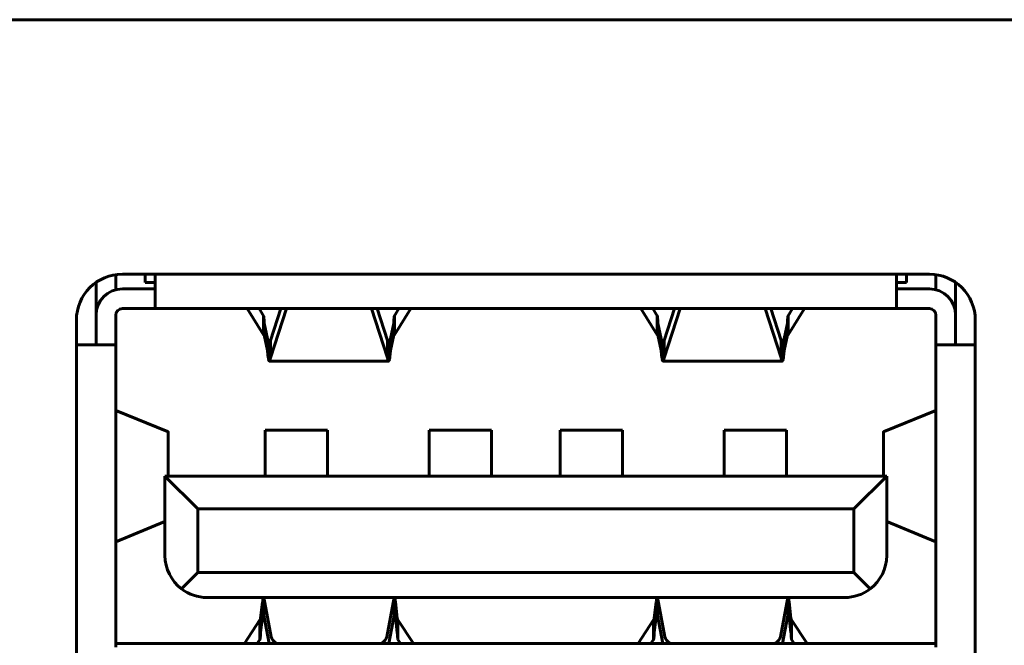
# Model space of a CAD drawing. Header units: millimetres. Extents: x -112 to 98, y -171 to 88.
# Tile 22 of 129: x -57 to -42, y 4 to 13. Entities that reach past the tile are written whole.
import ezdxf

# ---------------------------------------------------------------- set-up
doc = ezdxf.new("R2010")
doc.units = ezdxf.units.MM
doc.linetypes.add('K5LT32768', pattern=[0])

msp = doc.modelspace()

# ---------------------------------------------------------------- linework, layer by layer
at = {"color": 150, "linetype": 'K5LT32768', "lineweight": 60, "true_color": 0x0080ff}
for p, q in [((76.217, 13.26), (-89.283, 13.26)), ((76.217, 13.26), (-89.283, 13.26)), ((-55.513, 9.377), (-55.513, 9.147)), ((-55.513, 9.377), (-55.513, 9.147)), ((-55.413, 9.385), (-43.113, 9.385)), ((-55.413, 9.385), (-43.113, 9.385)), ((-55.063, 9.26), (-55.063, 9.385)), ((-55.063, 9.26), (-55.063, 9.385)), ((-54.913, 9.26), (-54.913, 9.36)), ((-54.913, 9.26), (-54.913, 9.36)), ((-43.613, 9.26), (-43.613, 9.36)), ((-43.613, 9.26), (-43.613, 9.36)), ((-43.463, 9.26), (-43.463, 9.385)), ((-43.463, 9.26), (-43.463, 9.385)), ((-43.013, 9.147), (-43.013, 9.377)), ((-43.013, 9.147), (-43.013, 9.377)), ((-55.813, 9.259), (-55.813, 8.76)), ((-55.813, 9.259), (-55.813, 8.76)), ((-54.913, 9.16), (-55.413, 9.16)), ((-54.913, 9.16), (-55.413, 9.16)), ((-54.913, 9.26), (-55.063, 9.26)), ((-54.913, 9.26), (-55.063, 9.26)), ((-54.913, 8.86), (-54.913, 9.26)), ((-54.913, 8.86), (-54.913, 9.26)), ((-43.463, 9.26), (-43.613, 9.26)), ((-43.613, 8.86), (-43.613, 9.26)), ((-43.463, 9.26), (-43.613, 9.26)), ((-43.613, 8.86), (-43.613, 9.26)), ((-43.113, 9.16), (-43.613, 9.16)), ((-43.113, 9.16), (-43.613, 9.16)), ((-42.713, 8.76), (-42.713, 9.259)), ((-42.713, 8.76), (-42.713, 9.259)), ((-55.413, 8.86), (-54.913, 8.86)), ((-55.413, 8.86), (-54.913, 8.86)), ((-49.263, 8.86), (-54.913, 8.86)), ((-49.263, 8.86), (-54.913, 8.86)), ((-53.509, 8.86), (-53.26, 8.46)), ((-53.509, 8.86), (-53.26, 8.46)), ((-53.328, 8.86), (-53.26, 8.749)), ((-53.328, 8.86), (-53.26, 8.749)), ((-53.156, 8.373), (-52.997, 8.86)), ((-53.156, 8.112), (-52.911, 8.86)), ((-53.156, 8.373), (-52.997, 8.86)), ((-53.156, 8.112), (-52.911, 8.86)), ((-51.615, 8.86), (-51.371, 8.112)), ((-51.615, 8.86), (-51.371, 8.112)), ((-51.53, 8.86), (-51.371, 8.373)), ((-51.53, 8.86), (-51.371, 8.373)), ((-51.267, 8.749), (-51.198, 8.86)), ((-51.267, 8.46), (-51.017, 8.86)), ((-51.267, 8.749), (-51.198, 8.86)), ((-51.267, 8.46), (-51.017, 8.86)), ((-43.613, 8.86), (-49.263, 8.86)), ((-43.613, 8.86), (-49.263, 8.86)), ((-47.509, 8.86), (-47.26, 8.46)), ((-47.509, 8.86), (-47.26, 8.46)), ((-47.328, 8.86), (-47.26, 8.749)), ((-47.328, 8.86), (-47.26, 8.749)), ((-47.156, 8.112), (-46.911, 8.86)), ((-47.156, 8.373), (-46.997, 8.86)), ((-47.156, 8.112), (-46.911, 8.86)), ((-47.156, 8.373), (-46.997, 8.86)), ((-45.615, 8.86), (-45.371, 8.112)), ((-45.615, 8.86), (-45.371, 8.112)), ((-45.53, 8.86), (-45.371, 8.373)), ((-45.53, 8.86), (-45.371, 8.373)), ((-45.267, 8.749), (-45.198, 8.86)), ((-45.267, 8.46), (-45.017, 8.86)), ((-45.267, 8.749), (-45.198, 8.86)), ((-45.267, 8.46), (-45.017, 8.86)), ((-43.613, 8.86), (-43.113, 8.86)), ((-43.613, 8.86), (-43.113, 8.86)), ((-55.813, 8.76), (-55.813, 8.31)), ((-55.813, 8.76), (-55.813, 8.31)), ((-55.513, 8.31), (-55.513, 8.76)), ((-55.513, 8.31), (-55.513, 8.76)), ((-43.013, 8.76), (-43.013, 8.31)), ((-43.013, 8.76), (-43.013, 8.31)), ((-42.713, 8.31), (-42.713, 8.76)), ((-42.713, 8.31), (-42.713, 8.76)), ((-56.113, -4.735), (-56.113, 8.685)), ((-56.113, -4.735), (-56.113, 8.685)), ((-53.249, 8.46), (-53.249, 8.64)), ((-53.249, 8.64), (-53.201, 8.4)), ((-53.249, 8.46), (-53.249, 8.64)), ((-53.249, 8.64), (-53.201, 8.4)), ((-51.326, 8.4), (-51.277, 8.64)), ((-51.326, 8.4), (-51.277, 8.64)), ((-51.277, 8.46), (-51.277, 8.64)), ((-51.277, 8.46), (-51.277, 8.64)), ((-47.249, 8.46), (-47.249, 8.64)), ((-47.249, 8.64), (-47.201, 8.4)), ((-47.249, 8.46), (-47.249, 8.64)), ((-47.249, 8.64), (-47.201, 8.4)), ((-45.326, 8.4), (-45.277, 8.64)), ((-45.326, 8.4), (-45.277, 8.64)), ((-45.277, 8.46), (-45.277, 8.64)), ((-45.277, 8.46), (-45.277, 8.64)), ((-42.413, 8.685), (-42.413, -4.735)), ((-42.413, 8.685), (-42.413, -4.735)), ((-53.26, 8.46), (-53.249, 8.46)), ((-53.26, 8.46), (-53.249, 8.46)), ((-53.249, 8.46), (-53.201, 8.22)), ((-53.249, 8.46), (-53.201, 8.22)), ((-51.326, 8.22), (-51.277, 8.46)), ((-51.326, 8.22), (-51.277, 8.46)), ((-51.267, 8.46), (-51.277, 8.46)), ((-51.267, 8.46), (-51.277, 8.46)), ((-47.26, 8.46), (-47.249, 8.46)), ((-47.26, 8.46), (-47.249, 8.46)), ((-47.249, 8.46), (-47.201, 8.22)), ((-47.249, 8.46), (-47.201, 8.22)), ((-45.326, 8.22), (-45.277, 8.46)), ((-45.326, 8.22), (-45.277, 8.46)), ((-45.267, 8.46), (-45.277, 8.46)), ((-45.267, 8.46), (-45.277, 8.46)), ((-56.113, 8.31), (-55.913, 8.31)), ((-56.113, 8.31), (-55.913, 8.31)), ((-55.913, 8.31), (-55.513, 8.31)), ((-55.913, 8.31), (-55.513, 8.31)), ((-55.513, 8.31), (-55.513, 3.706)), ((-55.513, 8.31), (-55.513, 3.706)), ((-53.201, 8.4), (-53.201, 8.22)), ((-53.201, 8.4), (-53.201, 8.22)), ((-53.156, 8.112), (-53.156, 8.373)), ((-53.156, 8.112), (-53.156, 8.373)), ((-51.371, 8.112), (-51.371, 8.373)), ((-51.371, 8.112), (-51.371, 8.373)), ((-51.326, 8.4), (-51.326, 8.22)), ((-51.326, 8.4), (-51.326, 8.22)), ((-47.201, 8.4), (-47.201, 8.22)), ((-47.201, 8.4), (-47.201, 8.22)), ((-47.156, 8.112), (-47.156, 8.373)), ((-47.156, 8.112), (-47.156, 8.373)), ((-45.371, 8.112), (-45.371, 8.373)), ((-45.371, 8.112), (-45.371, 8.373)), ((-45.326, 8.4), (-45.326, 8.22)), ((-45.326, 8.4), (-45.326, 8.22)), ((-43.013, 8.31), (-42.613, 8.31)), ((-43.013, 3.706), (-43.013, 8.31)), ((-43.013, 8.31), (-42.613, 8.31)), ((-43.013, 3.706), (-43.013, 8.31)), ((-42.613, 8.31), (-42.413, 8.31)), ((-42.613, 8.31), (-42.413, 8.31)), ((-51.355, 8.06), (-53.172, 8.06)), ((-51.355, 8.06), (-53.172, 8.06)), ((-45.355, 8.06), (-47.172, 8.06)), ((-45.355, 8.06), (-47.172, 8.06)), ((-55.513, 7.31), (-54.726, 6.987)), ((-55.513, 7.31), (-54.726, 6.987)), ((-43.013, 7.31), (-43.8, 6.987)), ((-43.013, 7.31), (-43.8, 6.987)), ((-54.713, 6.31), (-54.713, 6.981)), ((-54.713, 6.31), (-54.713, 6.981)), ((-52.288, 7.01), (-53.238, 7.01)), ((-53.238, 6.937), (-53.238, 7.01)), ((-52.288, 7.01), (-53.238, 7.01)), ((-53.238, 6.937), (-53.238, 7.01)), ((-53.238, 6.31), (-53.238, 6.937)), ((-53.238, 6.31), (-53.238, 6.937)), ((-52.288, 6.937), (-52.288, 7.01)), ((-52.288, 6.937), (-52.288, 7.01)), ((-52.288, 6.31), (-52.288, 6.937)), ((-52.288, 6.31), (-52.288, 6.937)), ((-50.738, 6.937), (-50.738, 7.01)), ((-49.788, 7.01), (-50.738, 7.01)), ((-50.738, 6.937), (-50.738, 7.01)), ((-49.788, 7.01), (-50.738, 7.01)), ((-50.738, 6.31), (-50.738, 6.937)), ((-50.738, 6.31), (-50.738, 6.937)), ((-49.788, 6.937), (-49.788, 7.01)), ((-49.788, 6.937), (-49.788, 7.01)), ((-49.788, 6.31), (-49.788, 6.937)), ((-49.788, 6.31), (-49.788, 6.937)), ((-48.738, 6.937), (-48.738, 7.01)), ((-47.788, 7.01), (-48.738, 7.01)), ((-48.738, 6.937), (-48.738, 7.01)), ((-47.788, 7.01), (-48.738, 7.01)), ((-48.738, 6.31), (-48.738, 6.937)), ((-48.738, 6.31), (-48.738, 6.937)), ((-47.788, 6.937), (-47.788, 7.01)), ((-47.788, 6.937), (-47.788, 7.01)), ((-47.788, 6.31), (-47.788, 6.937)), ((-47.788, 6.31), (-47.788, 6.937)), ((-46.238, 6.937), (-46.238, 7.01)), ((-45.288, 7.01), (-46.238, 7.01)), ((-46.238, 6.937), (-46.238, 7.01)), ((-45.288, 7.01), (-46.238, 7.01)), ((-46.238, 6.31), (-46.238, 6.937)), ((-46.238, 6.31), (-46.238, 6.937)), ((-45.288, 6.937), (-45.288, 7.01)), ((-45.288, 6.937), (-45.288, 7.01)), ((-45.288, 6.31), (-45.288, 6.937)), ((-45.288, 6.31), (-45.288, 6.937)), ((-43.813, 6.981), (-43.813, 6.31)), ((-43.813, 6.981), (-43.813, 6.31)), ((-43.763, 6.31), (-54.763, 6.31)), ((-54.763, 6.31), (-54.263, 5.81)), ((-54.763, 5.1), (-54.763, 6.31)), ((-43.763, 6.31), (-54.763, 6.31)), ((-54.763, 6.31), (-54.263, 5.81)), ((-54.763, 5.1), (-54.763, 6.31)), ((-44.263, 5.81), (-43.763, 6.31)), ((-44.263, 5.81), (-43.763, 6.31)), ((-43.763, 6.31), (-43.763, 5.1)), ((-43.763, 6.31), (-43.763, 5.1)), ((-54.263, 5.81), (-54.263, 4.84)), ((-44.263, 5.81), (-54.263, 5.81)), ((-54.263, 5.81), (-54.263, 4.84)), ((-44.263, 5.81), (-54.263, 5.81)), ((-44.263, 4.84), (-44.263, 5.81)), ((-44.263, 4.84), (-44.263, 5.81)), ((-54.763, 5.617), (-55.513, 5.31)), ((-54.763, 5.617), (-55.513, 5.31)), ((-43.763, 5.617), (-43.013, 5.31)), ((-43.763, 5.617), (-43.013, 5.31)), ((-54.512, 4.591), (-54.263, 4.84)), ((-54.512, 4.591), (-54.263, 4.84)), ((-54.263, 4.84), (-44.263, 4.84)), ((-54.263, 4.84), (-44.263, 4.84)), ((-44.015, 4.591), (-44.263, 4.84)), ((-44.015, 4.591), (-44.263, 4.84)), ((-54.123, 4.46), (-44.403, 4.46)), ((-54.123, 4.46), (-44.403, 4.46)), ((-53.305, 4.146), (-53.275, 4.395)), ((-53.305, 4.146), (-53.275, 4.395)), ((-53.275, 4.395), (-53.275, 4.173)), ((-53.275, 4.395), (-53.275, 4.173)), ((-53.255, 4.189), (-53.255, 4.459)), ((-53.255, 4.459), (-53.145, 3.862)), ((-53.255, 4.189), (-53.255, 4.459)), ((-53.255, 4.459), (-53.145, 3.862)), ((-51.382, 3.862), (-51.271, 4.459)), ((-51.382, 3.862), (-51.271, 4.459)), ((-51.271, 4.189), (-51.271, 4.459)), ((-51.271, 4.189), (-51.271, 4.459)), ((-51.252, 4.395), (-51.252, 4.173)), ((-51.252, 4.395), (-51.222, 4.146)), ((-51.252, 4.395), (-51.252, 4.173)), ((-51.252, 4.395), (-51.222, 4.146)), ((-47.305, 4.146), (-47.275, 4.395)), ((-47.305, 4.146), (-47.275, 4.395)), ((-47.275, 4.395), (-47.275, 4.173)), ((-47.275, 4.395), (-47.275, 4.173)), ((-47.255, 4.189), (-47.255, 4.459)), ((-47.255, 4.459), (-47.145, 3.862)), ((-47.255, 4.189), (-47.255, 4.459)), ((-47.255, 4.459), (-47.145, 3.862)), ((-45.382, 3.862), (-45.271, 4.459)), ((-45.382, 3.862), (-45.271, 4.459)), ((-45.271, 4.189), (-45.271, 4.459)), ((-45.271, 4.189), (-45.271, 4.459)), ((-45.252, 4.395), (-45.222, 4.146)), ((-45.252, 4.395), (-45.252, 4.173)), ((-45.252, 4.395), (-45.222, 4.146)), ((-45.252, 4.395), (-45.252, 4.173)), ((-53.553, 3.76), (-53.315, 4.12)), ((-53.553, 3.76), (-53.315, 4.12)), ((-53.315, 4.12), (-53.315, 3.823)), ((-53.315, 4.12), (-53.315, 3.823)), ((-53.305, 3.924), (-53.275, 4.173)), ((-53.305, 3.924), (-53.275, 4.173)), ((-53.305, 3.924), (-53.305, 4.146)), ((-53.305, 3.924), (-53.305, 4.146)), ((-53.255, 4.189), (-53.176, 3.76)), ((-53.255, 4.189), (-53.176, 3.76)), ((-51.351, 3.76), (-51.271, 4.189)), ((-51.351, 3.76), (-51.271, 4.189)), ((-51.252, 4.173), (-51.222, 3.924)), ((-51.252, 4.173), (-51.222, 3.924)), ((-51.222, 3.924), (-51.222, 4.146)), ((-51.222, 3.924), (-51.222, 4.146)), ((-51.212, 4.12), (-51.212, 3.823)), ((-51.212, 4.12), (-50.973, 3.76)), ((-51.212, 4.12), (-51.212, 3.823)), ((-51.212, 4.12), (-50.973, 3.76)), ((-47.553, 3.76), (-47.315, 4.12)), ((-47.553, 3.76), (-47.315, 4.12)), ((-47.315, 4.12), (-47.315, 3.823)), ((-47.315, 4.12), (-47.315, 3.823)), ((-47.305, 3.924), (-47.275, 4.173)), ((-47.305, 3.924), (-47.275, 4.173)), ((-47.305, 3.924), (-47.305, 4.146)), ((-47.305, 3.924), (-47.305, 4.146)), ((-47.255, 4.189), (-47.176, 3.76)), ((-47.255, 4.189), (-47.176, 3.76)), ((-45.351, 3.76), (-45.271, 4.189)), ((-45.351, 3.76), (-45.271, 4.189)), ((-45.252, 4.173), (-45.222, 3.924)), ((-45.252, 4.173), (-45.222, 3.924)), ((-45.222, 3.924), (-45.222, 4.146)), ((-45.222, 3.924), (-45.222, 4.146)), ((-45.212, 4.12), (-44.973, 3.76)), ((-45.212, 4.12), (-45.212, 3.823)), ((-45.212, 4.12), (-44.973, 3.76)), ((-45.212, 4.12), (-45.212, 3.823)), ((-55.513, 3.76), (-43.013, 3.76)), ((-55.513, 3.76), (-43.013, 3.76)), ((-53.356, 3.76), (-53.315, 3.823)), ((-53.356, 3.76), (-53.315, 3.823)), ((-51.212, 3.823), (-51.171, 3.76)), ((-51.212, 3.823), (-51.171, 3.76)), ((-47.356, 3.76), (-47.315, 3.823)), ((-47.356, 3.76), (-47.315, 3.823)), ((-45.212, 3.823), (-45.171, 3.76)), ((-45.212, 3.823), (-45.171, 3.76))]:
    msp.add_line(p, q, dxfattribs=at)
for centre, radius, start, end in [((-55.413, 8.685), 0.7, 90, 180), ((-55.413, 8.685), 0.7, 90, 180), ((-54.613, 9.36), 0.3, 175.2198, 180), ((-54.613, 9.36), 0.3, 175.2198, 180), ((-43.913, 9.36), 0.3, 0, 4.7802), ((-43.913, 9.36), 0.3, 0, 4.7802), ((-43.113, 8.685), 0.7, 0, 90), ((-43.113, 8.685), 0.7, 0, 90), ((-55.413, 8.76), 0.4, 90, 180), ((-55.413, 8.76), 0.4, 90, 180), ((-43.113, 8.76), 0.4, 0, 90), ((-43.113, 8.76), 0.4, 0, 90), ((-55.413, 8.76), 0.1, 90, 180), ((-55.413, 8.76), 0.1, 90, 180), ((-43.113, 8.76), 0.1, 0, 90), ((-43.113, 8.76), 0.1, 0, 90), ((-54.123, 5.1), 0.64, 180, 232.6189), ((-54.123, 5.1), 0.64, 180, 232.6189), ((-44.403, 5.1), 0.64, 307.3811, 0), ((-44.403, 5.1), 0.64, 307.3811, 0), ((-54.123, 5.1), 0.64, 232.6189, 270), ((-54.123, 5.1), 0.64, 232.6189, 270), ((-44.403, 5.1), 0.64, 270, 307.3811), ((-44.403, 5.1), 0.64, 270, 307.3811)]:
    msp.add_arc(centre, radius, start, end, dxfattribs=at)
for centre, major_axis, start_param, end_param in [((-52.647, 3.88), (-0.5, 0), 0.081486, 0.578833), ((-52.647, 3.88), (-0.5, 0), 0.081486, 0.578833), ((-51.88, 3.88), (0.5, 0), 5.704353, 6.201699), ((-51.88, 3.88), (0.5, 0), 5.704353, 6.201699), ((-46.647, 3.88), (-0.5, 0), 0.081486, 0.578833), ((-46.647, 3.88), (-0.5, 0), 0.081486, 0.578833), ((-45.88, 3.88), (0.5, 0), 5.704353, 6.201699), ((-45.88, 3.88), (0.5, 0), 5.704353, 6.201699)]:
    msp.add_ellipse(centre, major_axis=major_axis, ratio=0.441547, start_param=start_param, end_param=end_param, dxfattribs=at)
for points, knots in [([(-53.26, 8.749), (-53.26, 8.718), (-53.261, 8.686), (-53.261, 8.62), (-53.261, 8.585), (-53.26, 8.548), (-53.26, 8.547), (-53.26, 8.545), (-53.26, 8.544), (-53.26, 8.539), (-53.26, 8.536), (-53.26, 8.527), (-53.26, 8.522), (-53.26, 8.514), (-53.26, 8.512), (-53.26, 8.509), (-53.26, 8.508), (-53.26, 8.506), (-53.26, 8.505), (-53.26, 8.502), (-53.26, 8.501), (-53.26, 8.497), (-53.26, 8.495), (-53.26, 8.492), (-53.26, 8.491), (-53.26, 8.489), (-53.26, 8.487), (-53.26, 8.484), (-53.26, 8.482), (-53.26, 8.477), (-53.26, 8.475), (-53.26, 8.472), (-53.26, 8.471), (-53.26, 8.469), (-53.26, 8.468), (-53.26, 8.465), (-53.26, 8.463), (-53.26, 8.46), (-53.26, 8.46), (-53.26, 8.46)], [0, 0, 0, 0, 0.332969, 0.332969, 0.693849, 0.693849, 0.703849, 0.703849, 0.718817, 0.718817, 0.748752, 0.748752, 0.808622, 0.808622, 0.828451, 0.828451, 0.838451, 0.838451, 0.848451, 0.848451, 0.866623, 0.866623, 0.887034, 0.887034, 0.897595, 0.897595, 0.909161, 0.909161, 0.932292, 0.932292, 0.953857, 0.953857, 0.963857, 0.963857, 0.974993, 0.974993, 0.997266, 0.997266, 1, 1, 1, 1]), ([(-53.26, 8.749), (-53.26, 8.718), (-53.261, 8.686), (-53.261, 8.62), (-53.261, 8.585), (-53.26, 8.548), (-53.26, 8.547), (-53.26, 8.545), (-53.26, 8.544), (-53.26, 8.539), (-53.26, 8.536), (-53.26, 8.527), (-53.26, 8.522), (-53.26, 8.514), (-53.26, 8.512), (-53.26, 8.509), (-53.26, 8.508), (-53.26, 8.506), (-53.26, 8.505), (-53.26, 8.502), (-53.26, 8.501), (-53.26, 8.497), (-53.26, 8.495), (-53.26, 8.492), (-53.26, 8.491), (-53.26, 8.489), (-53.26, 8.487), (-53.26, 8.484), (-53.26, 8.482), (-53.26, 8.477), (-53.26, 8.475), (-53.26, 8.472), (-53.26, 8.471), (-53.26, 8.469), (-53.26, 8.468), (-53.26, 8.465), (-53.26, 8.463), (-53.26, 8.46), (-53.26, 8.46), (-53.26, 8.46)], [0, 0, 0, 0, 0.332969, 0.332969, 0.693849, 0.693849, 0.703849, 0.703849, 0.718817, 0.718817, 0.748752, 0.748752, 0.808622, 0.808622, 0.828451, 0.828451, 0.838451, 0.838451, 0.848451, 0.848451, 0.866623, 0.866623, 0.887034, 0.887034, 0.897595, 0.897595, 0.909161, 0.909161, 0.932292, 0.932292, 0.953857, 0.953857, 0.963857, 0.963857, 0.974993, 0.974993, 0.997266, 0.997266, 1, 1, 1, 1]), ([(-53.249, 8.64), (-53.25, 8.648), (-53.251, 8.662), (-53.252, 8.679), (-53.253, 8.692), (-53.254, 8.703), (-53.255, 8.712), (-53.256, 8.721), (-53.256, 8.728), (-53.257, 8.735), (-53.258, 8.741), (-53.259, 8.745), (-53.259, 8.748), (-53.26, 8.749)], [0, 0, 0, 0, 0.153185, 0.274729, 0.363528, 0.451168, 0.535626, 0.617832, 0.696922, 0.774929, 0.850964, 0.925969, 1, 1, 1, 1]), ([(-53.249, 8.64), (-53.25, 8.648), (-53.251, 8.662), (-53.252, 8.679), (-53.253, 8.692), (-53.254, 8.703), (-53.255, 8.712), (-53.256, 8.721), (-53.256, 8.728), (-53.257, 8.735), (-53.258, 8.741), (-53.259, 8.745), (-53.259, 8.748), (-53.26, 8.749)], [0, 0, 0, 0, 0.153185, 0.274729, 0.363528, 0.451168, 0.535626, 0.617832, 0.696922, 0.774929, 0.850964, 0.925969, 1, 1, 1, 1]), ([(-51.267, 8.749), (-51.268, 8.746), (-51.269, 8.738), (-51.271, 8.722), (-51.273, 8.701), (-51.275, 8.679), (-51.276, 8.658), (-51.277, 8.645), (-51.277, 8.64)], [0, 0, 0, 0, 0.188296, 0.377019, 0.56617, 0.755313, 0.899924, 1, 1, 1, 1]), ([(-51.267, 8.749), (-51.268, 8.746), (-51.269, 8.738), (-51.271, 8.722), (-51.273, 8.701), (-51.275, 8.679), (-51.276, 8.658), (-51.277, 8.645), (-51.277, 8.64)], [0, 0, 0, 0, 0.188296, 0.377019, 0.56617, 0.755313, 0.899924, 1, 1, 1, 1]), ([(-51.267, 8.749), (-51.267, 8.718), (-51.266, 8.686), (-51.266, 8.62), (-51.266, 8.585), (-51.266, 8.548), (-51.266, 8.547), (-51.266, 8.545), (-51.266, 8.543), (-51.266, 8.539), (-51.266, 8.536), (-51.267, 8.527), (-51.267, 8.522), (-51.267, 8.514), (-51.267, 8.512), (-51.267, 8.509), (-51.267, 8.508), (-51.267, 8.506), (-51.267, 8.505), (-51.267, 8.502), (-51.267, 8.501), (-51.267, 8.497), (-51.267, 8.495), (-51.267, 8.492), (-51.267, 8.491), (-51.267, 8.489), (-51.267, 8.487), (-51.267, 8.484), (-51.267, 8.482), (-51.267, 8.477), (-51.267, 8.475), (-51.267, 8.472), (-51.267, 8.471), (-51.267, 8.469), (-51.267, 8.468), (-51.267, 8.465), (-51.267, 8.463), (-51.267, 8.46), (-51.267, 8.46), (-51.267, 8.46)], [0, 0, 0, 0, 0.333094, 0.333094, 0.694028, 0.694028, 0.704028, 0.704028, 0.718996, 0.718996, 0.748931, 0.748931, 0.808801, 0.808801, 0.828572, 0.828572, 0.838572, 0.838572, 0.848572, 0.848572, 0.866744, 0.866744, 0.887153, 0.887153, 0.897697, 0.897697, 0.909246, 0.909246, 0.932344, 0.932344, 0.953969, 0.953969, 0.963969, 0.963969, 0.975105, 0.975105, 0.997375, 0.997375, 1, 1, 1, 1]), ([(-51.267, 8.749), (-51.267, 8.718), (-51.266, 8.686), (-51.266, 8.62), (-51.266, 8.585), (-51.266, 8.548), (-51.266, 8.547), (-51.266, 8.545), (-51.266, 8.543), (-51.266, 8.539), (-51.266, 8.536), (-51.267, 8.527), (-51.267, 8.522), (-51.267, 8.514), (-51.267, 8.512), (-51.267, 8.509), (-51.267, 8.508), (-51.267, 8.506), (-51.267, 8.505), (-51.267, 8.502), (-51.267, 8.501), (-51.267, 8.497), (-51.267, 8.495), (-51.267, 8.492), (-51.267, 8.491), (-51.267, 8.489), (-51.267, 8.487), (-51.267, 8.484), (-51.267, 8.482), (-51.267, 8.477), (-51.267, 8.475), (-51.267, 8.472), (-51.267, 8.471), (-51.267, 8.469), (-51.267, 8.468), (-51.267, 8.465), (-51.267, 8.463), (-51.267, 8.46), (-51.267, 8.46), (-51.267, 8.46)], [0, 0, 0, 0, 0.333094, 0.333094, 0.694028, 0.694028, 0.704028, 0.704028, 0.718996, 0.718996, 0.748931, 0.748931, 0.808801, 0.808801, 0.828572, 0.828572, 0.838572, 0.838572, 0.848572, 0.848572, 0.866744, 0.866744, 0.887153, 0.887153, 0.897697, 0.897697, 0.909246, 0.909246, 0.932344, 0.932344, 0.953969, 0.953969, 0.963969, 0.963969, 0.975105, 0.975105, 0.997375, 0.997375, 1, 1, 1, 1]), ([(-47.26, 8.749), (-47.26, 8.718), (-47.261, 8.686), (-47.261, 8.62), (-47.261, 8.585), (-47.26, 8.548), (-47.26, 8.547), (-47.26, 8.545), (-47.26, 8.543), (-47.26, 8.539), (-47.26, 8.536), (-47.26, 8.527), (-47.26, 8.522), (-47.26, 8.514), (-47.26, 8.512), (-47.26, 8.509), (-47.26, 8.508), (-47.26, 8.506), (-47.26, 8.505), (-47.26, 8.502), (-47.26, 8.501), (-47.26, 8.497), (-47.26, 8.495), (-47.26, 8.492), (-47.26, 8.491), (-47.26, 8.489), (-47.26, 8.487), (-47.26, 8.484), (-47.26, 8.482), (-47.26, 8.477), (-47.26, 8.475), (-47.26, 8.472), (-47.26, 8.471), (-47.26, 8.469), (-47.26, 8.468), (-47.26, 8.465), (-47.26, 8.463), (-47.26, 8.46), (-47.26, 8.46), (-47.26, 8.46)], [0, 0, 0, 0, 0.333094, 0.333094, 0.694028, 0.694028, 0.704028, 0.704028, 0.718996, 0.718996, 0.748931, 0.748931, 0.808801, 0.808801, 0.828572, 0.828572, 0.838572, 0.838572, 0.848572, 0.848572, 0.866744, 0.866744, 0.887153, 0.887153, 0.897697, 0.897697, 0.909246, 0.909246, 0.932344, 0.932344, 0.953969, 0.953969, 0.963969, 0.963969, 0.975105, 0.975105, 0.997375, 0.997375, 1, 1, 1, 1]), ([(-47.26, 8.749), (-47.26, 8.718), (-47.261, 8.686), (-47.261, 8.62), (-47.261, 8.585), (-47.26, 8.548), (-47.26, 8.547), (-47.26, 8.545), (-47.26, 8.543), (-47.26, 8.539), (-47.26, 8.536), (-47.26, 8.527), (-47.26, 8.522), (-47.26, 8.514), (-47.26, 8.512), (-47.26, 8.509), (-47.26, 8.508), (-47.26, 8.506), (-47.26, 8.505), (-47.26, 8.502), (-47.26, 8.501), (-47.26, 8.497), (-47.26, 8.495), (-47.26, 8.492), (-47.26, 8.491), (-47.26, 8.489), (-47.26, 8.487), (-47.26, 8.484), (-47.26, 8.482), (-47.26, 8.477), (-47.26, 8.475), (-47.26, 8.472), (-47.26, 8.471), (-47.26, 8.469), (-47.26, 8.468), (-47.26, 8.465), (-47.26, 8.463), (-47.26, 8.46), (-47.26, 8.46), (-47.26, 8.46)], [0, 0, 0, 0, 0.333094, 0.333094, 0.694028, 0.694028, 0.704028, 0.704028, 0.718996, 0.718996, 0.748931, 0.748931, 0.808801, 0.808801, 0.828572, 0.828572, 0.838572, 0.838572, 0.848572, 0.848572, 0.866744, 0.866744, 0.887153, 0.887153, 0.897697, 0.897697, 0.909246, 0.909246, 0.932344, 0.932344, 0.953969, 0.953969, 0.963969, 0.963969, 0.975105, 0.975105, 0.997375, 0.997375, 1, 1, 1, 1]), ([(-47.249, 8.64), (-47.25, 8.65), (-47.251, 8.669), (-47.253, 8.694), (-47.255, 8.716), (-47.257, 8.732), (-47.258, 8.743), (-47.259, 8.748), (-47.26, 8.749)], [0, 0, 0, 0, 0.188296, 0.377019, 0.56617, 0.755313, 0.899924, 1, 1, 1, 1]), ([(-47.249, 8.64), (-47.25, 8.65), (-47.251, 8.669), (-47.253, 8.694), (-47.255, 8.716), (-47.257, 8.732), (-47.258, 8.743), (-47.259, 8.748), (-47.26, 8.749)], [0, 0, 0, 0, 0.188296, 0.377019, 0.56617, 0.755313, 0.899924, 1, 1, 1, 1]), ([(-45.267, 8.749), (-45.268, 8.746), (-45.269, 8.738), (-45.271, 8.722), (-45.273, 8.701), (-45.275, 8.679), (-45.276, 8.658), (-45.277, 8.645), (-45.277, 8.64)], [0, 0, 0, 0, 0.188296, 0.377019, 0.56617, 0.755313, 0.899924, 1, 1, 1, 1]), ([(-45.267, 8.749), (-45.268, 8.746), (-45.269, 8.738), (-45.271, 8.722), (-45.273, 8.701), (-45.275, 8.679), (-45.276, 8.658), (-45.277, 8.645), (-45.277, 8.64)], [0, 0, 0, 0, 0.188296, 0.377019, 0.56617, 0.755313, 0.899924, 1, 1, 1, 1]), ([(-45.267, 8.749), (-45.267, 8.718), (-45.266, 8.686), (-45.266, 8.62), (-45.266, 8.585), (-45.266, 8.548), (-45.266, 8.547), (-45.266, 8.545), (-45.266, 8.543), (-45.266, 8.539), (-45.266, 8.536), (-45.267, 8.527), (-45.267, 8.522), (-45.267, 8.514), (-45.267, 8.512), (-45.267, 8.509), (-45.267, 8.508), (-45.267, 8.506), (-45.267, 8.505), (-45.267, 8.502), (-45.267, 8.501), (-45.267, 8.497), (-45.267, 8.495), (-45.267, 8.492), (-45.267, 8.491), (-45.267, 8.489), (-45.267, 8.487), (-45.267, 8.484), (-45.267, 8.482), (-45.267, 8.477), (-45.267, 8.475), (-45.267, 8.472), (-45.267, 8.471), (-45.267, 8.469), (-45.267, 8.468), (-45.267, 8.465), (-45.267, 8.463), (-45.267, 8.46), (-45.267, 8.46), (-45.267, 8.46)], [0, 0, 0, 0, 0.333094, 0.333094, 0.694028, 0.694028, 0.704028, 0.704028, 0.718996, 0.718996, 0.748931, 0.748931, 0.808801, 0.808801, 0.828572, 0.828572, 0.838572, 0.838572, 0.848572, 0.848572, 0.866745, 0.866745, 0.887153, 0.887153, 0.897697, 0.897697, 0.909246, 0.909246, 0.932344, 0.932344, 0.953969, 0.953969, 0.963969, 0.963969, 0.975105, 0.975105, 0.997375, 0.997375, 1, 1, 1, 1]), ([(-45.267, 8.749), (-45.267, 8.718), (-45.266, 8.686), (-45.266, 8.62), (-45.266, 8.585), (-45.266, 8.548), (-45.266, 8.547), (-45.266, 8.545), (-45.266, 8.543), (-45.266, 8.539), (-45.266, 8.536), (-45.267, 8.527), (-45.267, 8.522), (-45.267, 8.514), (-45.267, 8.512), (-45.267, 8.509), (-45.267, 8.508), (-45.267, 8.506), (-45.267, 8.505), (-45.267, 8.502), (-45.267, 8.501), (-45.267, 8.497), (-45.267, 8.495), (-45.267, 8.492), (-45.267, 8.491), (-45.267, 8.489), (-45.267, 8.487), (-45.267, 8.484), (-45.267, 8.482), (-45.267, 8.477), (-45.267, 8.475), (-45.267, 8.472), (-45.267, 8.471), (-45.267, 8.469), (-45.267, 8.468), (-45.267, 8.465), (-45.267, 8.463), (-45.267, 8.46), (-45.267, 8.46), (-45.267, 8.46)], [0, 0, 0, 0, 0.333094, 0.333094, 0.694028, 0.694028, 0.704028, 0.704028, 0.718996, 0.718996, 0.748931, 0.748931, 0.808801, 0.808801, 0.828572, 0.828572, 0.838572, 0.838572, 0.848572, 0.848572, 0.866745, 0.866745, 0.887153, 0.887153, 0.897697, 0.897697, 0.909246, 0.909246, 0.932344, 0.932344, 0.953969, 0.953969, 0.963969, 0.963969, 0.975105, 0.975105, 0.997375, 0.997375, 1, 1, 1, 1]), ([(-53.201, 8.4), (-53.2, 8.396), (-53.197, 8.389), (-53.191, 8.378), (-53.185, 8.367), (-53.178, 8.361), (-53.174, 8.36), (-53.172, 8.36)], [0, 0, 0, 0, 0.1364603, 0.3184481, 0.5459836, 0.8190415, 1, 1, 1, 1]), ([(-53.201, 8.4), (-53.2, 8.396), (-53.197, 8.389), (-53.191, 8.378), (-53.185, 8.367), (-53.178, 8.361), (-53.174, 8.36), (-53.172, 8.36)], [0, 0, 0, 0, 0.1364603, 0.3184481, 0.5459836, 0.8190415, 1, 1, 1, 1]), ([(-53.172, 8.36), (-53.171, 8.36), (-53.168, 8.36), (-53.162, 8.363), (-53.158, 8.369), (-53.156, 8.373)], [0, 0, 0, 0, 0.1491874, 0.5908718, 1, 1, 1, 1]), ([(-53.172, 8.36), (-53.171, 8.36), (-53.168, 8.36), (-53.162, 8.363), (-53.158, 8.369), (-53.156, 8.373)], [0, 0, 0, 0, 0.1491874, 0.5908718, 1, 1, 1, 1]), ([(-51.371, 8.373), (-51.37, 8.371), (-51.367, 8.366), (-51.362, 8.361), (-51.357, 8.36), (-51.355, 8.36), (-51.355, 8.36)], [0, 0, 0, 0, 0.245487, 0.569508, 0.96881, 1, 1, 1, 1]), ([(-51.371, 8.373), (-51.37, 8.371), (-51.367, 8.366), (-51.362, 8.361), (-51.357, 8.36), (-51.355, 8.36), (-51.355, 8.36)], [0, 0, 0, 0, 0.245487, 0.569508, 0.96881, 1, 1, 1, 1]), ([(-51.355, 8.36), (-51.352, 8.36), (-51.347, 8.361), (-51.34, 8.37), (-51.333, 8.383), (-51.328, 8.394), (-51.326, 8.4)], [0, 0, 0, 0, 0.249056, 0.508837, 0.759035, 1, 1, 1, 1]), ([(-51.355, 8.36), (-51.352, 8.36), (-51.347, 8.361), (-51.34, 8.37), (-51.333, 8.383), (-51.328, 8.394), (-51.326, 8.4)], [0, 0, 0, 0, 0.249056, 0.508837, 0.759035, 1, 1, 1, 1]), ([(-47.201, 8.4), (-47.2, 8.396), (-47.197, 8.389), (-47.191, 8.378), (-47.185, 8.367), (-47.178, 8.361), (-47.174, 8.36), (-47.172, 8.36)], [0, 0, 0, 0, 0.13646, 0.318448, 0.545984, 0.819041, 1, 1, 1, 1]), ([(-47.201, 8.4), (-47.2, 8.396), (-47.197, 8.389), (-47.191, 8.378), (-47.185, 8.367), (-47.178, 8.361), (-47.174, 8.36), (-47.172, 8.36)], [0, 0, 0, 0, 0.13646, 0.318448, 0.545984, 0.819041, 1, 1, 1, 1]), ([(-47.172, 8.36), (-47.171, 8.36), (-47.168, 8.36), (-47.162, 8.363), (-47.158, 8.369), (-47.156, 8.373)], [0, 0, 0, 0, 0.1491874, 0.5908718, 1, 1, 1, 1]), ([(-47.172, 8.36), (-47.171, 8.36), (-47.168, 8.36), (-47.162, 8.363), (-47.158, 8.369), (-47.156, 8.373)], [0, 0, 0, 0, 0.1491874, 0.5908718, 1, 1, 1, 1]), ([(-45.371, 8.373), (-45.37, 8.371), (-45.367, 8.366), (-45.362, 8.361), (-45.357, 8.36), (-45.355, 8.36), (-45.355, 8.36)], [0, 0, 0, 0, 0.245487, 0.569508, 0.96881, 1, 1, 1, 1]), ([(-45.371, 8.373), (-45.37, 8.371), (-45.367, 8.366), (-45.362, 8.361), (-45.357, 8.36), (-45.355, 8.36), (-45.355, 8.36)], [0, 0, 0, 0, 0.245487, 0.569508, 0.96881, 1, 1, 1, 1]), ([(-45.355, 8.36), (-45.352, 8.36), (-45.347, 8.361), (-45.34, 8.37), (-45.333, 8.383), (-45.328, 8.394), (-45.326, 8.4)], [0, 0, 0, 0, 0.2490565, 0.5088365, 0.7590346, 1, 1, 1, 1]), ([(-45.355, 8.36), (-45.352, 8.36), (-45.347, 8.361), (-45.34, 8.37), (-45.333, 8.383), (-45.328, 8.394), (-45.326, 8.4)], [0, 0, 0, 0, 0.2490565, 0.5088365, 0.7590346, 1, 1, 1, 1]), ([(-53.201, 8.22), (-53.2, 8.206), (-53.197, 8.181), (-53.193, 8.146), (-53.189, 8.117), (-53.185, 8.094), (-53.181, 8.076), (-53.177, 8.064), (-53.174, 8.06), (-53.172, 8.06), (-53.172, 8.06)], [0, 0, 0, 0, 0.135696, 0.271799, 0.40831, 0.544814, 0.68129, 0.81769, 0.953904, 1, 1, 1, 1]), ([(-53.201, 8.22), (-53.2, 8.206), (-53.197, 8.181), (-53.193, 8.146), (-53.189, 8.117), (-53.185, 8.094), (-53.181, 8.076), (-53.177, 8.064), (-53.174, 8.06), (-53.172, 8.06), (-53.172, 8.06)], [0, 0, 0, 0, 0.135696, 0.271799, 0.40831, 0.544814, 0.68129, 0.81769, 0.953904, 1, 1, 1, 1]), ([(-53.172, 8.06), (-53.171, 8.06), (-53.169, 8.061), (-53.165, 8.068), (-53.16, 8.084), (-53.157, 8.101), (-53.156, 8.112)], [0, 0, 0, 0, 0.16207, 0.406531, 0.685964, 1, 1, 1, 1]), ([(-53.172, 8.06), (-53.171, 8.06), (-53.169, 8.061), (-53.165, 8.068), (-53.16, 8.084), (-53.157, 8.101), (-53.156, 8.112)], [0, 0, 0, 0, 0.16207, 0.406531, 0.685964, 1, 1, 1, 1]), ([(-51.371, 8.112), (-51.37, 8.103), (-51.367, 8.089), (-51.363, 8.072), (-51.359, 8.062), (-51.356, 8.06), (-51.355, 8.06), (-51.355, 8.06)], [0, 0, 0, 0, 0.244205, 0.489143, 0.734532, 0.979623, 1, 1, 1, 1]), ([(-51.371, 8.112), (-51.37, 8.103), (-51.367, 8.089), (-51.363, 8.072), (-51.359, 8.062), (-51.356, 8.06), (-51.355, 8.06), (-51.355, 8.06)], [0, 0, 0, 0, 0.244205, 0.489143, 0.734532, 0.979623, 1, 1, 1, 1]), ([(-51.355, 8.06), (-51.354, 8.06), (-51.351, 8.062), (-51.346, 8.073), (-51.341, 8.096), (-51.336, 8.126), (-51.332, 8.159), (-51.329, 8.189), (-51.327, 8.21), (-51.326, 8.22)], [0, 0, 0, 0, 0.1212694, 0.2958035, 0.4706505, 0.6488884, 0.7852092, 0.9021555, 1, 1, 1, 1]), ([(-51.355, 8.06), (-51.354, 8.06), (-51.351, 8.062), (-51.346, 8.073), (-51.341, 8.096), (-51.336, 8.126), (-51.332, 8.159), (-51.329, 8.189), (-51.327, 8.21), (-51.326, 8.22)], [0, 0, 0, 0, 0.1212694, 0.2958035, 0.4706505, 0.6488884, 0.7852092, 0.9021555, 1, 1, 1, 1]), ([(-47.201, 8.22), (-47.2, 8.206), (-47.197, 8.181), (-47.193, 8.146), (-47.189, 8.117), (-47.185, 8.094), (-47.181, 8.076), (-47.177, 8.064), (-47.174, 8.06), (-47.172, 8.06), (-47.172, 8.06)], [0, 0, 0, 0, 0.135696, 0.271799, 0.40831, 0.544814, 0.681291, 0.81769, 0.953904, 1, 1, 1, 1]), ([(-47.201, 8.22), (-47.2, 8.206), (-47.197, 8.181), (-47.193, 8.146), (-47.189, 8.117), (-47.185, 8.094), (-47.181, 8.076), (-47.177, 8.064), (-47.174, 8.06), (-47.172, 8.06), (-47.172, 8.06)], [0, 0, 0, 0, 0.135696, 0.271799, 0.40831, 0.544814, 0.681291, 0.81769, 0.953904, 1, 1, 1, 1]), ([(-47.172, 8.06), (-47.171, 8.06), (-47.169, 8.061), (-47.165, 8.068), (-47.16, 8.084), (-47.157, 8.101), (-47.156, 8.112)], [0, 0, 0, 0, 0.162071, 0.406532, 0.685965, 1, 1, 1, 1]), ([(-47.172, 8.06), (-47.171, 8.06), (-47.169, 8.061), (-47.165, 8.068), (-47.16, 8.084), (-47.157, 8.101), (-47.156, 8.112)], [0, 0, 0, 0, 0.162071, 0.406532, 0.685965, 1, 1, 1, 1]), ([(-45.371, 8.112), (-45.37, 8.103), (-45.367, 8.089), (-45.363, 8.072), (-45.359, 8.062), (-45.356, 8.06), (-45.355, 8.06), (-45.355, 8.06)], [0, 0, 0, 0, 0.244205, 0.489143, 0.734532, 0.979623, 1, 1, 1, 1]), ([(-45.371, 8.112), (-45.37, 8.103), (-45.367, 8.089), (-45.363, 8.072), (-45.359, 8.062), (-45.356, 8.06), (-45.355, 8.06), (-45.355, 8.06)], [0, 0, 0, 0, 0.244205, 0.489143, 0.734532, 0.979623, 1, 1, 1, 1]), ([(-45.355, 8.06), (-45.354, 8.06), (-45.351, 8.062), (-45.346, 8.073), (-45.341, 8.096), (-45.336, 8.126), (-45.332, 8.159), (-45.329, 8.189), (-45.327, 8.21), (-45.326, 8.22)], [0, 0, 0, 0, 0.121269, 0.295804, 0.470651, 0.648888, 0.785209, 0.902156, 1, 1, 1, 1]), ([(-45.355, 8.06), (-45.354, 8.06), (-45.351, 8.062), (-45.346, 8.073), (-45.341, 8.096), (-45.336, 8.126), (-45.332, 8.159), (-45.329, 8.189), (-45.327, 8.21), (-45.326, 8.22)], [0, 0, 0, 0, 0.121269, 0.295804, 0.470651, 0.648888, 0.785209, 0.902156, 1, 1, 1, 1]), ([(-54.726, 6.987), (-54.722, 6.986), (-54.715, 6.984), (-54.713, 6.982), (-54.713, 6.981), (-54.713, 6.981)], [0, 0, 0, 0, 0.55396, 0.999999, 1, 1, 1, 1]), ([(-54.726, 6.987), (-54.722, 6.986), (-54.715, 6.984), (-54.713, 6.982), (-54.713, 6.981), (-54.713, 6.981)], [0, 0, 0, 0, 0.55396, 0.999999, 1, 1, 1, 1]), ([(-43.813, 6.981), (-43.813, 6.981), (-43.813, 6.982), (-43.812, 6.983), (-43.807, 6.985), (-43.802, 6.987), (-43.8, 6.987)], [0, 0, 0, 0, 0.000001, 0.420975, 0.798075, 1, 1, 1, 1]), ([(-43.813, 6.981), (-43.813, 6.981), (-43.813, 6.982), (-43.812, 6.983), (-43.807, 6.985), (-43.802, 6.987), (-43.8, 6.987)], [0, 0, 0, 0, 0.000001, 0.420975, 0.798075, 1, 1, 1, 1]), ([(-53.27, 4.46), (-53.27, 4.456), (-53.271, 4.447), (-53.272, 4.433), (-53.273, 4.415), (-53.274, 4.402), (-53.275, 4.395)], [0, 0, 0, 0, 0.21615, 0.471552, 0.732801, 1, 1, 1, 1]), ([(-53.27, 4.46), (-53.27, 4.456), (-53.271, 4.447), (-53.272, 4.433), (-53.273, 4.415), (-53.274, 4.402), (-53.275, 4.395)], [0, 0, 0, 0, 0.21615, 0.471552, 0.732801, 1, 1, 1, 1]), ([(-47.27, 4.46), (-47.27, 4.456), (-47.271, 4.447), (-47.272, 4.433), (-47.273, 4.415), (-47.274, 4.402), (-47.275, 4.395)], [0, 0, 0, 0, 0.21615, 0.471552, 0.732801, 1, 1, 1, 1]), ([(-47.27, 4.46), (-47.27, 4.456), (-47.271, 4.447), (-47.272, 4.433), (-47.273, 4.415), (-47.274, 4.402), (-47.275, 4.395)], [0, 0, 0, 0, 0.21615, 0.471552, 0.732801, 1, 1, 1, 1]), ([(-53.305, 4.146), (-53.305, 4.143), (-53.307, 4.138), (-53.308, 4.132), (-53.31, 4.127), (-53.312, 4.124), (-53.313, 4.122), (-53.314, 4.121), (-53.315, 4.12)], [0, 0, 0, 0, 0.19275, 0.376802, 0.552181, 0.71016, 0.85939, 1, 1, 1, 1]), ([(-53.305, 4.146), (-53.305, 4.143), (-53.307, 4.138), (-53.308, 4.132), (-53.31, 4.127), (-53.312, 4.124), (-53.313, 4.122), (-53.314, 4.121), (-53.315, 4.12)], [0, 0, 0, 0, 0.19275, 0.376802, 0.552181, 0.71016, 0.85939, 1, 1, 1, 1]), ([(-53.275, 4.173), (-53.274, 4.176), (-53.272, 4.182), (-53.27, 4.191), (-53.266, 4.198), (-53.264, 4.2), (-53.263, 4.2)], [0, 0, 0, 0, 0.169969, 0.395202, 0.67428, 1, 1, 1, 1]), ([(-53.275, 4.173), (-53.274, 4.176), (-53.272, 4.182), (-53.27, 4.191), (-53.266, 4.198), (-53.264, 4.2), (-53.263, 4.2)], [0, 0, 0, 0, 0.169969, 0.395202, 0.67428, 1, 1, 1, 1]), ([(-53.263, 4.2), (-53.263, 4.2), (-53.261, 4.2), (-53.259, 4.198), (-53.257, 4.193), (-53.255, 4.189)], [0, 0, 0, 0, 0.001696, 0.50972, 1, 1, 1, 1]), ([(-53.263, 4.2), (-53.263, 4.2), (-53.261, 4.2), (-53.259, 4.198), (-53.257, 4.193), (-53.255, 4.189)], [0, 0, 0, 0, 0.001696, 0.50972, 1, 1, 1, 1]), ([(-51.264, 4.2), (-51.264, 4.2), (-51.265, 4.2), (-51.268, 4.198), (-51.27, 4.193), (-51.271, 4.189)], [0, 0, 0, 0, 0.001696, 0.50972, 1, 1, 1, 1]), ([(-51.264, 4.2), (-51.264, 4.2), (-51.265, 4.2), (-51.268, 4.198), (-51.27, 4.193), (-51.271, 4.189)], [0, 0, 0, 0, 0.001696, 0.50972, 1, 1, 1, 1]), ([(-51.252, 4.173), (-51.253, 4.176), (-51.254, 4.182), (-51.257, 4.191), (-51.26, 4.198), (-51.263, 4.2), (-51.264, 4.2)], [0, 0, 0, 0, 0.169969, 0.395202, 0.67428, 1, 1, 1, 1]), ([(-51.252, 4.173), (-51.253, 4.176), (-51.254, 4.182), (-51.257, 4.191), (-51.26, 4.198), (-51.263, 4.2), (-51.264, 4.2)], [0, 0, 0, 0, 0.169969, 0.395202, 0.67428, 1, 1, 1, 1]), ([(-51.222, 4.146), (-51.221, 4.143), (-51.22, 4.137), (-51.218, 4.13), (-51.215, 4.123), (-51.213, 4.121), (-51.212, 4.12)], [0, 0, 0, 0, 0.204539, 0.452019, 0.717171, 1, 1, 1, 1]), ([(-51.222, 4.146), (-51.221, 4.143), (-51.22, 4.137), (-51.218, 4.13), (-51.215, 4.123), (-51.213, 4.121), (-51.212, 4.12)], [0, 0, 0, 0, 0.204539, 0.452019, 0.717171, 1, 1, 1, 1]), ([(-47.315, 4.12), (-47.314, 4.121), (-47.312, 4.123), (-47.31, 4.127), (-47.307, 4.135), (-47.306, 4.142), (-47.305, 4.146)], [0, 0, 0, 0, 0.204539, 0.452019, 0.717171, 1, 1, 1, 1]), ([(-47.315, 4.12), (-47.314, 4.121), (-47.312, 4.123), (-47.31, 4.127), (-47.307, 4.135), (-47.306, 4.142), (-47.305, 4.146)], [0, 0, 0, 0, 0.204539, 0.452019, 0.717171, 1, 1, 1, 1]), ([(-47.275, 4.173), (-47.274, 4.176), (-47.272, 4.182), (-47.27, 4.191), (-47.266, 4.198), (-47.264, 4.2), (-47.263, 4.2)], [0, 0, 0, 0, 0.169969, 0.395202, 0.67428, 1, 1, 1, 1]), ([(-47.275, 4.173), (-47.274, 4.176), (-47.272, 4.182), (-47.27, 4.191), (-47.266, 4.198), (-47.264, 4.2), (-47.263, 4.2)], [0, 0, 0, 0, 0.169969, 0.395202, 0.67428, 1, 1, 1, 1]), ([(-47.263, 4.2), (-47.263, 4.2), (-47.261, 4.2), (-47.259, 4.198), (-47.257, 4.193), (-47.255, 4.189)], [0, 0, 0, 0, 0.001696, 0.50972, 1, 1, 1, 1]), ([(-47.263, 4.2), (-47.263, 4.2), (-47.261, 4.2), (-47.259, 4.198), (-47.257, 4.193), (-47.255, 4.189)], [0, 0, 0, 0, 0.001696, 0.50972, 1, 1, 1, 1]), ([(-45.264, 4.2), (-45.264, 4.2), (-45.265, 4.2), (-45.268, 4.198), (-45.27, 4.193), (-45.271, 4.189)], [0, 0, 0, 0, 0.001696, 0.50972, 1, 1, 1, 1]), ([(-45.264, 4.2), (-45.264, 4.2), (-45.265, 4.2), (-45.268, 4.198), (-45.27, 4.193), (-45.271, 4.189)], [0, 0, 0, 0, 0.001696, 0.50972, 1, 1, 1, 1]), ([(-45.252, 4.173), (-45.253, 4.176), (-45.254, 4.182), (-45.257, 4.191), (-45.26, 4.198), (-45.263, 4.2), (-45.264, 4.2)], [0, 0, 0, 0, 0.169969, 0.395202, 0.67428, 1, 1, 1, 1]), ([(-45.252, 4.173), (-45.253, 4.176), (-45.254, 4.182), (-45.257, 4.191), (-45.26, 4.198), (-45.263, 4.2), (-45.264, 4.2)], [0, 0, 0, 0, 0.169969, 0.395202, 0.67428, 1, 1, 1, 1]), ([(-45.222, 4.146), (-45.221, 4.143), (-45.22, 4.138), (-45.218, 4.132), (-45.217, 4.127), (-45.215, 4.124), (-45.214, 4.122), (-45.213, 4.121), (-45.212, 4.12)], [0, 0, 0, 0, 0.19275, 0.376802, 0.552181, 0.71016, 0.85939, 1, 1, 1, 1]), ([(-45.222, 4.146), (-45.221, 4.143), (-45.22, 4.138), (-45.218, 4.132), (-45.217, 4.127), (-45.215, 4.124), (-45.214, 4.122), (-45.213, 4.121), (-45.212, 4.12)], [0, 0, 0, 0, 0.19275, 0.376802, 0.552181, 0.71016, 0.85939, 1, 1, 1, 1]), ([(-53.315, 3.823), (-53.314, 3.825), (-53.313, 3.831), (-53.311, 3.846), (-53.309, 3.867), (-53.307, 3.893), (-53.305, 3.914), (-53.305, 3.924)], [0, 0, 0, 0, 0.203576, 0.407577, 0.609687, 0.807134, 1, 1, 1, 1]), ([(-53.315, 3.823), (-53.314, 3.825), (-53.313, 3.831), (-53.311, 3.846), (-53.309, 3.867), (-53.307, 3.893), (-53.305, 3.914), (-53.305, 3.924)], [0, 0, 0, 0, 0.203576, 0.407577, 0.609687, 0.807134, 1, 1, 1, 1]), ([(-51.222, 3.924), (-51.221, 3.913), (-51.22, 3.892), (-51.218, 3.866), (-51.216, 3.845), (-51.214, 3.83), (-51.213, 3.825), (-51.212, 3.823)], [0, 0, 0, 0, 0.203576, 0.407577, 0.609687, 0.807134, 1, 1, 1, 1]), ([(-51.222, 3.924), (-51.221, 3.913), (-51.22, 3.892), (-51.218, 3.866), (-51.216, 3.845), (-51.214, 3.83), (-51.213, 3.825), (-51.212, 3.823)], [0, 0, 0, 0, 0.203576, 0.407577, 0.609687, 0.807134, 1, 1, 1, 1]), ([(-47.315, 3.823), (-47.314, 3.825), (-47.313, 3.831), (-47.311, 3.846), (-47.309, 3.867), (-47.307, 3.893), (-47.305, 3.914), (-47.305, 3.924)], [0, 0, 0, 0, 0.203576, 0.407577, 0.609687, 0.807134, 1, 1, 1, 1]), ([(-47.315, 3.823), (-47.314, 3.825), (-47.313, 3.831), (-47.311, 3.846), (-47.309, 3.867), (-47.307, 3.893), (-47.305, 3.914), (-47.305, 3.924)], [0, 0, 0, 0, 0.203576, 0.407577, 0.609687, 0.807134, 1, 1, 1, 1]), ([(-45.212, 3.823), (-45.213, 3.824), (-45.214, 3.828), (-45.215, 3.837), (-45.217, 3.851), (-45.218, 3.87), (-45.22, 3.896), (-45.221, 3.915), (-45.222, 3.924)], [0, 0, 0, 0, 0.135198, 0.280237, 0.435598, 0.634458, 0.822573, 1, 1, 1, 1]), ([(-45.212, 3.823), (-45.213, 3.824), (-45.214, 3.828), (-45.215, 3.837), (-45.217, 3.851), (-45.218, 3.87), (-45.22, 3.896), (-45.221, 3.915), (-45.222, 3.924)], [0, 0, 0, 0, 0.135198, 0.280237, 0.435598, 0.634458, 0.822573, 1, 1, 1, 1])]:
    msp.add_open_spline(points, degree=3, knots=knots, dxfattribs=at)
for points in [[(-51.252, 4.395), (-51.254, 4.421), (-51.255, 4.443), (-51.257, 4.46)], [(-51.252, 4.395), (-51.254, 4.421), (-51.255, 4.443), (-51.257, 4.46)], [(-45.252, 4.395), (-45.254, 4.421), (-45.255, 4.443), (-45.257, 4.46)], [(-45.252, 4.395), (-45.254, 4.421), (-45.255, 4.443), (-45.257, 4.46)]]:
    msp.add_open_spline(points, degree=3, dxfattribs=at)

doc.saveas('drawing.dxf')
